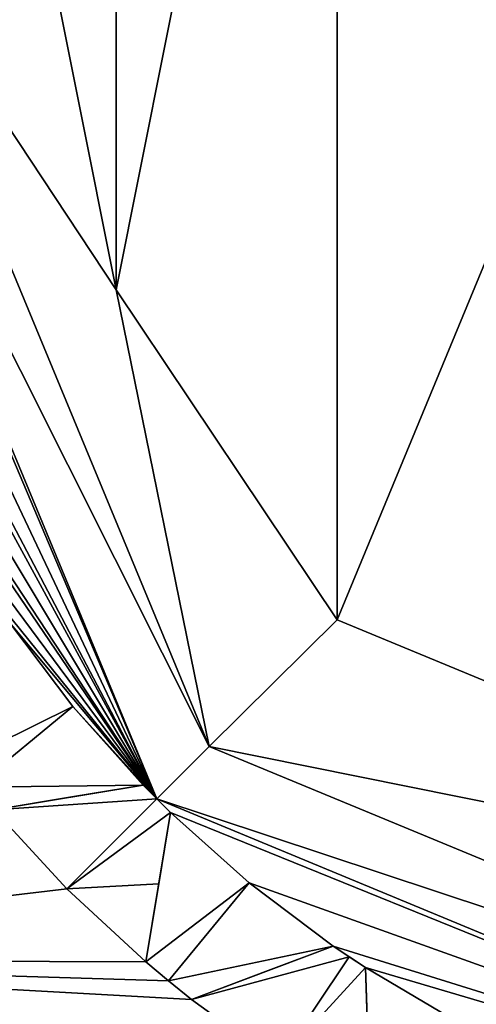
# Model space of a CAD drawing. Extents: x -50 to 50, y -119 to 244.
# Tile 45 of 112: x -4.07 to -2.28, y -4.34 to -0.47. Entities that reach past the tile are written whole.
import ezdxf

# ---------------------------------------------------------------- set-up
doc = ezdxf.new("R2010")
doc.units = 0
doc.header["$LTSCALE"] = 65.185185
for name, color, linetype in [('114', 7, 'CONTINUOUS'), ('116', 7, 'CONTINUOUS'), ('118', 7, 'CONTINUOUS'), ('165', 7, 'CONTINUOUS'), ('168', 7, 'CONTINUOUS'), ('169', 7, 'CONTINUOUS'), ('170', 7, 'CONTINUOUS'), ('171', 7, 'CONTINUOUS'), ('172', 7, 'CONTINUOUS'), ('173', 7, 'CONTINUOUS'), ('174', 7, 'CONTINUOUS'), ('403', 7, 'CONTINUOUS'), ('425', 7, 'CONTINUOUS'), ('939', 7, 'CONTINUOUS'), ('959', 7, 'CONTINUOUS'), ('960', 7, 'CONTINUOUS')]:
    doc.layers.add(name, color=color, linetype=linetype)

msp = doc.modelspace()

# ---------------------------------------------------------------- linework, layer by layer
at = {"layer": '114', "linetype": 'CONTINUOUS'}
for points in [[(-20.3561, -11.7422, 71), (23.5, 0, 71), (-23.5, 0, 71), (-20.3561, -11.7422, 71)], [(20.3561, -11.7422, 71), (23.5, 0, 71), (-20.3561, -11.7422, 71), (20.3561, -11.7422, 71)]]:
    msp.add_3dface(points, dxfattribs=at)
at = {"layer": '116', "linetype": 'CONTINUOUS'}
for points in [[(-3.8891, -3.8891, 43), (-6.2361, -4.1667, 43), (-4.1769, -3.5782, 43), (-3.8891, -3.8891, 43)], [(-3.5782, -4.1769, 43), (-6.2361, -4.1667, 43), (-3.8891, -3.8891, 43), (-3.5782, -4.1769, 43)], [(-2.7439, -6.98, 43), (-6.2361, -4.1667, 43), (-3.0556, -4.5731, 43), (-2.7439, -6.98, 43)], [(-3.0556, -4.5731, 43), (-6.2361, -4.1667, 43), (-3.3986, -4.3243, 43), (-3.0556, -4.5731, 43)], [(-3.3986, -4.3243, 43), (-6.2361, -4.1667, 43), (-3.4892, -4.2516, 43), (-3.3986, -4.3243, 43)], [(-3.4892, -4.2516, 43), (-6.2361, -4.1667, 43), (-3.5782, -4.1769, 43), (-3.4892, -4.2516, 43)]]:
    msp.add_3dface(points, dxfattribs=at)
at = {"layer": '118', "linetype": 'CONTINUOUS'}
for points in [[(-5, 0, 68), (-3.5355, -3.5355, 68), (-4.9994, -0.0763, 55), (-5, 0, 68)], [(-4.9994, -0.0763, 55), (-3.5355, -3.5355, 68), (-4.9759, -0.4901, 55), (-4.9994, -0.0763, 55)], [(-4.9759, -0.4901, 55), (-3.5355, -3.5355, 68), (-4.9182, -0.9005, 55), (-4.9759, -0.4901, 55)], [(-4.9182, -0.9005, 55), (-3.5355, -3.5355, 68), (-4.8885, -1.0502, 55), (-4.9182, -0.9005, 55)], [(-4.8885, -1.0502, 55), (-3.5355, -3.5355, 68), (-4.7847, -1.4514, 55), (-4.8885, -1.0502, 55)], [(-4.7847, -1.4514, 55), (-3.5355, -3.5355, 68), (-4.6481, -1.8427, 55), (-4.7847, -1.4514, 55)], [(-3.5355, -3.5355, 68), (-4.5896, -1.9837, 55), (-4.6481, -1.8427, 55), (-3.5355, -3.5355, 68)], [(-4.4096, -2.357, 55), (-4.5896, -1.9837, 55), (-3.5355, -3.5355, 68), (-4.4096, -2.357, 55)], [(-4.1993, -2.7141, 55), (-4.4096, -2.357, 55), (-3.5355, -3.5355, 68), (-4.1993, -2.7141, 55)], [(-4.1145, -2.841, 55), (-4.1993, -2.7141, 55), (-3.5355, -3.5355, 68), (-4.1145, -2.841, 55)], [(-3.8651, -3.172, 55), (-4.1145, -2.841, 55), (-3.5355, -3.5355, 68), (-3.8651, -3.172, 55)], [(-3.5891, -3.4811, 55), (-3.8651, -3.172, 55), (-3.5355, -3.5355, 68), (-3.5891, -3.4811, 55)], [(-3.5891, -3.4811, 43.5), (-3.5891, -3.4811, 55), (-3.5355, -3.5355, 68), (-3.5891, -3.4811, 43.5)], [(-3.5355, -3.5355, 43.5), (-3.5891, -3.4811, 43.5), (-3.5355, -3.5355, 68), (-3.5355, -3.5355, 43.5)], [(-3.4811, -3.5891, 43.5), (-3.5355, -3.5355, 43.5), (-3.4811, -3.5891, 55), (-3.4811, -3.5891, 43.5)], [(-3.4811, -3.5891, 55), (-3.5355, -3.5355, 43.5), (-3.5355, -3.5355, 68), (-3.4811, -3.5891, 55)], [(0, -5, 68), (-3.4811, -3.5891, 55), (-3.5355, -3.5355, 68), (0, -5, 68)], [(-3.172, -3.8651, 55), (-3.4811, -3.5891, 55), (0, -5, 68), (-3.172, -3.8651, 55)], [(-2.841, -4.1145, 55), (-3.172, -3.8651, 55), (0, -5, 68), (-2.841, -4.1145, 55)], [(-2.841, -4.1145, 43.5), (-2.841, -4.1145, 55), (-2.7141, -4.1993, 55), (-2.841, -4.1145, 43.5)], [(-2.7141, -4.1993, 55), (-2.841, -4.1145, 55), (0, -5, 68), (-2.7141, -4.1993, 55)], [(-2.7779, -4.1573, 43.5), (-2.841, -4.1145, 43.5), (-2.7141, -4.1993, 55), (-2.7779, -4.1573, 43.5)], [(-2.7141, -4.1993, 43.5), (-2.7779, -4.1573, 43.5), (-2.7141, -4.1993, 55), (-2.7141, -4.1993, 43.5)], [(-2.357, -4.4096, 55), (-2.7141, -4.1993, 55), (0, -5, 68), (-2.357, -4.4096, 55)]]:
    msp.add_3dface(points, dxfattribs=at)
at = {"layer": '165', "linetype": 'CONTINUOUS'}
msp.add_3dface([(-2.7141, -4.1993, 55), (-2.357, -4.4096, 55), (-2.6946, -4.7947, 55), (-2.7141, -4.1993, 55)], dxfattribs=at)
at = {"layer": '168', "linetype": 'CONTINUOUS'}
for points in [[(-2.6946, -4.7947, 43), (-2.7141, -4.1993, 55), (-2.6946, -4.7947, 55), (-2.6946, -4.7947, 43)], [(-2.7141, -4.1993, 55), (-2.6946, -4.7947, 43), (-2.7048, -4.4831, 43.2642), (-2.7141, -4.1993, 55)], [(-2.7141, -4.1993, 43.5), (-2.7141, -4.1993, 55), (-2.7048, -4.4831, 43.2642), (-2.7141, -4.1993, 43.5)]]:
    msp.add_3dface(points, dxfattribs=at)
at = {"layer": '169', "linetype": 'CONTINUOUS'}
for points in [[(-3.4811, -3.5891, 55), (-3.172, -3.8651, 55), (-3.5782, -4.1769, 55), (-3.4811, -3.5891, 55)], [(-3.5782, -4.1769, 55), (-3.172, -3.8651, 55), (-3.4892, -4.2516, 55), (-3.5782, -4.1769, 55)], [(-3.172, -3.8651, 55), (-2.841, -4.1145, 55), (-3.4892, -4.2516, 55), (-3.172, -3.8651, 55)], [(-3.4892, -4.2516, 55), (-2.841, -4.1145, 55), (-3.3986, -4.3243, 55), (-3.4892, -4.2516, 55)]]:
    msp.add_3dface(points, dxfattribs=at)
at = {"layer": '170', "linetype": 'CONTINUOUS'}
for points in [[(-2.841, -4.1145, 55), (-2.841, -4.1145, 43.5), (-3.3986, -4.3243, 55), (-2.841, -4.1145, 55)], [(-3.3986, -4.3243, 55), (-2.841, -4.1145, 43.5), (-3.1068, -4.2145, 43.2642), (-3.3986, -4.3243, 55)], [(-3.3986, -4.3243, 43), (-3.3986, -4.3243, 55), (-3.1068, -4.2145, 43.2642), (-3.3986, -4.3243, 43)]]:
    msp.add_3dface(points, dxfattribs=at)
at = {"layer": '171', "linetype": 'CONTINUOUS'}
for points in [[(-3.4892, -4.2516, 43), (-3.5782, -4.1769, 43), (-3.4892, -4.2516, 55), (-3.4892, -4.2516, 43)], [(-3.5782, -4.1769, 43), (-3.5782, -4.1769, 55), (-3.4892, -4.2516, 55), (-3.5782, -4.1769, 43)], [(-3.3986, -4.3243, 43), (-3.4892, -4.2516, 43), (-3.3986, -4.3243, 55), (-3.3986, -4.3243, 43)], [(-3.4892, -4.2516, 43), (-3.4892, -4.2516, 55), (-3.3986, -4.3243, 55), (-3.4892, -4.2516, 43)]]:
    msp.add_3dface(points, dxfattribs=at)
at = {"layer": '172', "linetype": 'CONTINUOUS'}
for points in [[(-3.5782, -4.1769, 43), (-3.4811, -3.5891, 55), (-3.5782, -4.1769, 55), (-3.5782, -4.1769, 43)], [(-3.4811, -3.5891, 55), (-3.5782, -4.1769, 43), (-3.5274, -3.8692, 43.2642), (-3.4811, -3.5891, 55)], [(-3.4811, -3.5891, 43.5), (-3.4811, -3.5891, 55), (-3.5274, -3.8692, 43.2642), (-3.4811, -3.5891, 43.5)]]:
    msp.add_3dface(points, dxfattribs=at)
at = {"layer": '173', "linetype": 'CONTINUOUS'}
for points in [[(-4.1145, -2.841, 55), (-3.8651, -3.172, 55), (-4.3243, -3.3986, 55), (-4.1145, -2.841, 55)], [(-4.3243, -3.3986, 55), (-3.8651, -3.172, 55), (-4.2516, -3.4892, 55), (-4.3243, -3.3986, 55)], [(-3.8651, -3.172, 55), (-3.5891, -3.4811, 55), (-4.2516, -3.4892, 55), (-3.8651, -3.172, 55)], [(-4.2516, -3.4892, 55), (-3.5891, -3.4811, 55), (-4.1769, -3.5782, 55), (-4.2516, -3.4892, 55)]]:
    msp.add_3dface(points, dxfattribs=at)
at = {"layer": '174', "linetype": 'CONTINUOUS'}
for points in [[(-3.5891, -3.4811, 55), (-3.5891, -3.4811, 43.5), (-4.1769, -3.5782, 55), (-3.5891, -3.4811, 55)], [(-4.1769, -3.5782, 55), (-3.5891, -3.4811, 43.5), (-3.8693, -3.5274, 43.2642), (-4.1769, -3.5782, 55)], [(-4.1769, -3.5782, 43), (-4.1769, -3.5782, 55), (-3.8693, -3.5274, 43.2642), (-4.1769, -3.5782, 43)]]:
    msp.add_3dface(points, dxfattribs=at)
at = {"layer": '403', "linetype": 'CONTINUOUS'}
for points in [[(-3.5355, -3.5355, 68), (-5, 0, 68), (-3.3284, -3.3284, 68.7071), (-3.5355, -3.5355, 68)], [(-5, 0, 68), (-4.7071, 0, 68.7071), (-3.3284, -3.3284, 68.7071), (-5, 0, 68)], [(-3.3284, -3.3284, 68.7071), (-4.7071, 0, 68.7071), (-3.6949, -1.5323, 69), (-3.3284, -3.3284, 68.7071)], [(-3.6949, -1.5323, 69), (-4.7071, 0, 68.7071), (-4, 0, 69), (-3.6949, -1.5323, 69)], [(-2.826, -2.8309, 69), (-3.3284, -3.3284, 68.7071), (-3.6949, -1.5323, 69), (-2.826, -2.8309, 69)], [(0, -4, 69), (-3.3284, -3.3284, 68.7071), (-2.826, -2.8309, 69), (0, -4, 69)], [(0, -4.7071, 68.7071), (-3.5355, -3.5355, 68), (-3.3284, -3.3284, 68.7071), (0, -4.7071, 68.7071)], [(0, -4, 69), (0, -4.7071, 68.7071), (-3.3284, -3.3284, 68.7071), (0, -4, 69)], [(0, -5, 68), (-3.5355, -3.5355, 68), (0, -4.7071, 68.7071), (0, -5, 68)]]:
    msp.add_3dface(points, dxfattribs=at)
at = {"layer": '425', "linetype": 'CONTINUOUS'}
msp.add_3dface([(-6.2361, -4.1667, 43), (-2.7439, -6.98, 43), (-6.5301, -4.3631, 43.1464), (-6.2361, -4.1667, 43)], dxfattribs=at)
at = {"layer": '939', "linetype": 'CONTINUOUS'}
for points in [[(0, 4, 69), (0, -4, 69), (-2.826, -2.8309, 69), (0, 4, 69)], [(0, 4, 69), (-2.826, -2.8309, 69), (-2.826, 2.8309, 69), (0, 4, 69)], [(-2.826, -2.8309, 69), (-3.6949, -1.5323, 69), (-2.826, 2.8309, 69), (-2.826, -2.8309, 69)], [(-3.6949, -1.5323, 69), (-3.6949, 1.5323, 69), (-2.826, 2.8309, 69), (-3.6949, -1.5323, 69)], [(-3.6949, -1.5323, 69), (-4, 0, 69), (-3.6949, 1.5323, 69), (-3.6949, -1.5323, 69)]]:
    msp.add_3dface(points, dxfattribs=at)
at = {"layer": '959', "linetype": 'CONTINUOUS'}
for points in [[(-3.3986, -4.3243, 43), (-2.841, -4.1145, 43.5), (-2.7779, -4.1573, 43.5), (-3.3986, -4.3243, 43)], [(-2.841, -4.1145, 43.5), (-3.3986, -4.3243, 43), (-3.1068, -4.2145, 43.2642), (-2.841, -4.1145, 43.5)], [(-3.0556, -4.5731, 43), (-3.3986, -4.3243, 43), (-2.7779, -4.1573, 43.5), (-3.0556, -4.5731, 43)], [(-3.0556, -4.5731, 43), (-2.7779, -4.1573, 43.5), (-2.7141, -4.1993, 43.5), (-3.0556, -4.5731, 43)], [(-3.0556, -4.5731, 43), (-2.7141, -4.1993, 43.5), (-2.7048, -4.4831, 43.2642), (-3.0556, -4.5731, 43)]]:
    msp.add_3dface(points, dxfattribs=at)
at = {"layer": '960', "linetype": 'CONTINUOUS'}
for points in [[(-4.1769, -3.5782, 43), (-3.5891, -3.4811, 43.5), (-3.5355, -3.5355, 43.5), (-4.1769, -3.5782, 43)], [(-3.5891, -3.4811, 43.5), (-4.1769, -3.5782, 43), (-3.8693, -3.5274, 43.2642), (-3.5891, -3.4811, 43.5)], [(-3.8891, -3.8891, 43), (-4.1769, -3.5782, 43), (-3.5355, -3.5355, 43.5), (-3.8891, -3.8891, 43)], [(-3.8891, -3.8891, 43), (-3.5355, -3.5355, 43.5), (-3.4811, -3.5891, 43.5), (-3.8891, -3.8891, 43)], [(-3.8891, -3.8891, 43), (-3.4811, -3.5891, 43.5), (-3.5274, -3.8692, 43.2642), (-3.8891, -3.8891, 43)], [(-3.5782, -4.1769, 43), (-3.8891, -3.8891, 43), (-3.5274, -3.8692, 43.2642), (-3.5782, -4.1769, 43)]]:
    msp.add_3dface(points, dxfattribs=at)

doc.saveas('drawing.dxf')
